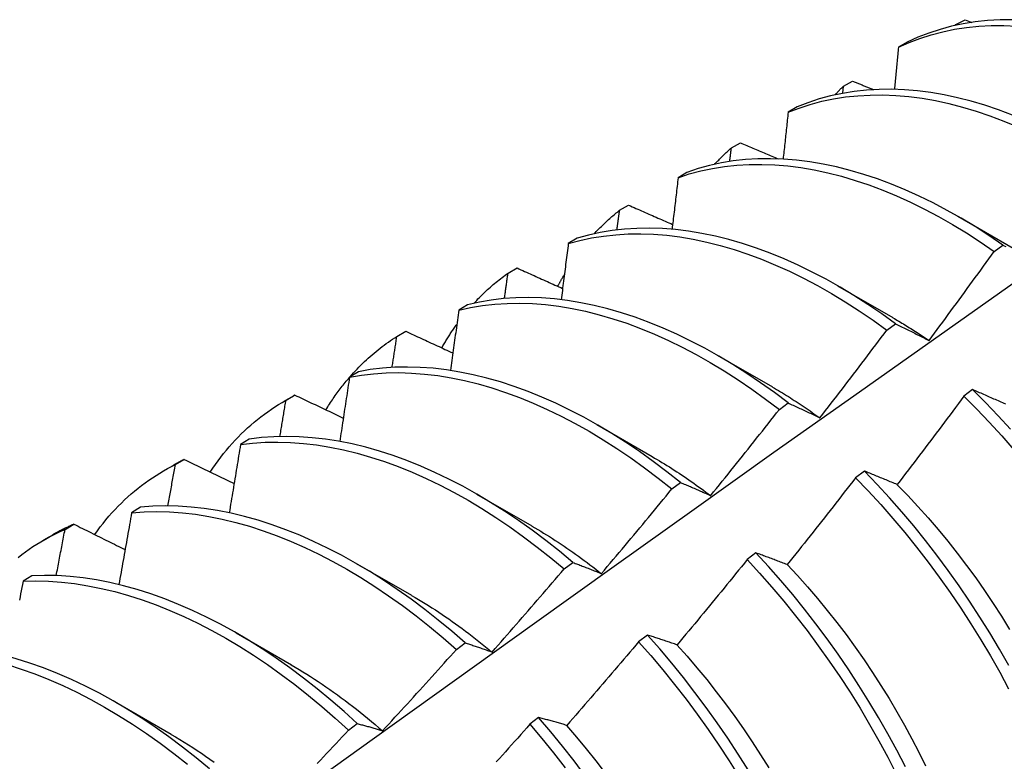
# Model space of a CAD drawing. Header units: inches. Extents: x 202.5 to 236.7, y 67 to 121.5.
# Tile 11 of 48: x 212.059 to 212.344, y 87.12 to 87.334. Entities that reach past the tile are written whole.
import ezdxf

# ---------------------------------------------------------------- set-up
doc = ezdxf.new("R2010")
doc.units = ezdxf.units.IN
doc.header["$MEASUREMENT"] = 0
doc.layers.add('Visible Edges(ANSI)', color=7, linetype='Continuous', lineweight=25)

msp = doc.modelspace()

# ---------------------------------------------------------------- linework, layer by layer
at = {"layer": 'Visible Edges(ANSI)'}
for p, q in [((212.32956, 87.33305), (212.3322, 87.33448)), ((212.3322, 87.33448), (212.33417, 87.33369)), ((212.32934, 87.33281), (212.32956, 87.33305)), ((212.32954, 87.33285), (212.32956, 87.33305)), ((212.31549, 87.32799), (212.31291, 87.32648)), ((212.29703, 87.31528), (212.29965, 87.31672)), ((212.29679, 87.31317), (212.29703, 87.31528)), ((212.28358, 87.30922), (212.281, 87.30769)), ((212.26459, 87.29738), (212.2672, 87.29883)), ((212.25175, 87.2903), (212.24918, 87.28876)), ((212.23224, 87.27934), (212.23485, 87.2808)), ((212.33008, 87.27759), (212.34609, 87.26838)), ((212.21999, 87.27123), (212.21742, 87.26968)), ((212.3406, 87.26744), (212.34311, 87.26927)), ((212.19999, 87.26116), (212.20259, 87.26263)), ((212.29528, 87.2575), (212.31129, 87.24829)), ((212.1883, 87.25201), (212.18574, 87.25045)), ((212.30955, 87.24464), (212.31206, 87.24649)), ((212.16782, 87.24283), (212.17042, 87.24432)), ((212.26048, 87.23741), (212.27649, 87.2282)), ((212.15668, 87.23263), (212.15413, 87.23106)), ((212.1351, 87.224), (212.13791, 87.22562)), ((212.13574, 87.22436), (212.13833, 87.22586)), ((212.33436, 87.22743), (212.33184, 87.22553)), ((212.27847, 87.22172), (212.28098, 87.22358)), ((212.22568, 87.21732), (212.24169, 87.2081)), ((212.12513, 87.21311), (212.12258, 87.21152)), ((212.1003, 87.20391), (212.10311, 87.20553)), ((212.10375, 87.20575), (212.10633, 87.20726)), ((212.30306, 87.20385), (212.30053, 87.20194)), ((212.24736, 87.19869), (212.24987, 87.20055)), ((212.19088, 87.19723), (212.20689, 87.18801)), ((212.09364, 87.19343), (212.09109, 87.19183)), ((212.07183, 87.18698), (212.07441, 87.18851)), ((212.0655, 87.18382), (212.06831, 87.18544)), ((212.27171, 87.18017), (212.26917, 87.17825)), ((212.15608, 87.17714), (212.1721, 87.16792)), ((212.21622, 87.17554), (212.21874, 87.17741)), ((212.0622, 87.17359), (212.05967, 87.17198)), ((212.12129, 87.15705), (212.1373, 87.14783)), ((212.18505, 87.15227), (212.18757, 87.15416)), ((212.2403, 87.1564), (212.23776, 87.15448)), ((212.08649, 87.13696), (212.1025, 87.12774)), ((212.20884, 87.13255), (212.2063, 87.13062)), ((212.15384, 87.1289), (212.15636, 87.1308))]:
    msp.add_line(p, q, dxfattribs=at)
at = {"layer": 'Visible Edges(ANSI)', "flags": 128}
for points in [[(212.34598, 87.33441), (212.34231, 87.33439), (212.33871, 87.3342), (212.33516, 87.33382), (212.33169, 87.33328), (212.32829, 87.33256), (212.32497, 87.33168), (212.32172, 87.33062), (212.31856, 87.32939), (212.31549, 87.32799)], [(212.31291, 87.32648), (212.31599, 87.32786), (212.31915, 87.32908), (212.3224, 87.33013), (212.32573, 87.331), (212.32914, 87.33171), (212.33262, 87.33224), (212.33617, 87.33259), (212.33978, 87.33278), (212.34345, 87.33279), (212.34717, 87.33262)], [(212.31291, 87.32648), (212.31286, 87.32597), (212.31281, 87.32546), (212.31277, 87.32496), (212.31272, 87.32445), (212.31267, 87.32395), (212.31262, 87.32344), (212.31257, 87.32293), (212.31253, 87.32243), (212.31248, 87.32192), (212.31243, 87.32141), (212.31238, 87.32091), (212.31233, 87.3204), (212.31228, 87.31989), (212.31224, 87.31939), (212.31219, 87.31888), (212.31214, 87.31837), (212.31209, 87.31787), (212.31204, 87.31736), (212.31199, 87.31685), (212.31194, 87.31634), (212.31189, 87.31584), (212.31184, 87.31533), (212.31179, 87.31482), (212.31174, 87.31431)], [(212.29965, 87.31672), (212.2999, 87.31662), (212.30016, 87.31651), (212.30041, 87.31641), (212.30066, 87.3163), (212.30091, 87.3162), (212.30116, 87.3161), (212.30141, 87.31599), (212.30167, 87.31589), (212.30192, 87.31578), (212.30217, 87.31568), (212.30242, 87.31558), (212.30267, 87.31547), (212.30293, 87.31537), (212.30318, 87.31526), (212.30343, 87.31516), (212.30368, 87.31506), (212.30393, 87.31495), (212.30419, 87.31485), (212.30444, 87.31474), (212.30469, 87.31464), (212.30494, 87.31454), (212.3052, 87.31443), (212.30545, 87.31433), (212.3057, 87.31422)], [(212.34592, 87.30689), (212.34191, 87.30839), (212.33792, 87.30973), (212.33396, 87.3109), (212.33003, 87.3119), (212.32613, 87.31273), (212.32227, 87.31339), (212.31845, 87.31387), (212.31468, 87.31419), (212.31096, 87.31433), (212.3073, 87.31429), (212.30369, 87.31409), (212.30016, 87.31371), (212.29669, 87.31315), (212.29329, 87.31243), (212.28997, 87.31153), (212.28673, 87.31046), (212.28358, 87.30922)], [(212.29454, 87.31272), (212.29465, 87.31283), (212.29475, 87.31294), (212.29485, 87.31305), (212.29495, 87.31315), (212.29505, 87.31326), (212.29515, 87.31337), (212.29526, 87.31348), (212.29536, 87.31359), (212.29546, 87.3137), (212.29556, 87.3138), (212.29567, 87.31391), (212.29577, 87.31402), (212.29587, 87.31413), (212.29598, 87.31423), (212.29608, 87.31434), (212.29619, 87.31444), (212.29629, 87.31455), (212.2964, 87.31465), (212.2965, 87.31476), (212.2966, 87.31486), (212.29671, 87.31497), (212.29682, 87.31507), (212.29692, 87.31518), (212.29703, 87.31528)], [(212.281, 87.30769), (212.28417, 87.30892), (212.28741, 87.30998), (212.29074, 87.31086), (212.29414, 87.31158), (212.29761, 87.31212), (212.30115, 87.31249), (212.30476, 87.31268), (212.30843, 87.3127), (212.31215, 87.31255), (212.31593, 87.31222), (212.31975, 87.31172), (212.32361, 87.31105), (212.32751, 87.3102), (212.33145, 87.30919), (212.33541, 87.30801), (212.3394, 87.30666), (212.34341, 87.30514), (212.34744, 87.30347)], [(212.281, 87.30769), (212.28095, 87.30713), (212.28089, 87.30656), (212.28083, 87.306), (212.28077, 87.30543), (212.28071, 87.30487), (212.28065, 87.3043), (212.28059, 87.30374), (212.28053, 87.30317), (212.28047, 87.30261), (212.28041, 87.30204), (212.28035, 87.30148), (212.28029, 87.30091), (212.28023, 87.30035), (212.28017, 87.29978), (212.28011, 87.29921), (212.28005, 87.29865), (212.27999, 87.29808), (212.27993, 87.29752), (212.27986, 87.29695), (212.2798, 87.29638), (212.27974, 87.29582), (212.27968, 87.29525), (212.27962, 87.29468), (212.27956, 87.29411)], [(212.25975, 87.29262), (212.25994, 87.29283), (212.26013, 87.29304), (212.26033, 87.29325), (212.26052, 87.29346), (212.26072, 87.29366), (212.26092, 87.29387), (212.26111, 87.29407), (212.26131, 87.29428), (212.26151, 87.29448), (212.26171, 87.29468), (212.26191, 87.29488), (212.26211, 87.29508), (212.26232, 87.29527), (212.26252, 87.29547), (212.26272, 87.29567), (212.26293, 87.29586), (212.26313, 87.29605), (212.26334, 87.29625), (212.26354, 87.29644), (212.26375, 87.29663), (212.26396, 87.29682), (212.26417, 87.29701), (212.26438, 87.29719), (212.26459, 87.29738)], [(212.26411, 87.29344), (212.26413, 87.2936), (212.26415, 87.29377), (212.26417, 87.29393), (212.26419, 87.29409), (212.26421, 87.29426), (212.26423, 87.29442), (212.26425, 87.29459), (212.26427, 87.29475), (212.26429, 87.29492), (212.26431, 87.29508), (212.26433, 87.29524), (212.26435, 87.29541), (212.26437, 87.29557), (212.26439, 87.29574), (212.26441, 87.2959), (212.26443, 87.29607), (212.26445, 87.29623), (212.26447, 87.29639), (212.26449, 87.29656), (212.26451, 87.29672), (212.26453, 87.29689), (212.26455, 87.29705), (212.26457, 87.29721), (212.26459, 87.29738)], [(212.2672, 87.29883), (212.26766, 87.29864), (212.26811, 87.29844), (212.26857, 87.29825), (212.26902, 87.29805), (212.26948, 87.29786), (212.26993, 87.29767), (212.27039, 87.29747), (212.27084, 87.29728), (212.2713, 87.29708), (212.27175, 87.29689), (212.27221, 87.2967), (212.27267, 87.2965), (212.27312, 87.29631), (212.27358, 87.29612), (212.27403, 87.29592), (212.27449, 87.29573), (212.27495, 87.29554), (212.2754, 87.29534), (212.27586, 87.29515), (212.27631, 87.29496), (212.27677, 87.29476), (212.27723, 87.29457), (212.27769, 87.29438), (212.27814, 87.29418)], [(212.34311, 87.26927), (212.33911, 87.272), (212.33509, 87.27459), (212.33106, 87.27702), (212.32702, 87.27931), (212.32298, 87.28144), (212.31894, 87.28342), (212.31491, 87.28524), (212.31088, 87.28689), (212.30688, 87.28838), (212.30289, 87.28971), (212.29893, 87.29087), (212.295, 87.29186), (212.2911, 87.29268), (212.28724, 87.29333), (212.28342, 87.2938), (212.27966, 87.29411), (212.27594, 87.29424), (212.27228, 87.2942), (212.26868, 87.29398), (212.26515, 87.29359), (212.26169, 87.29302), (212.25829, 87.29229), (212.25498, 87.29138), (212.25175, 87.2903)], [(212.24918, 87.28876), (212.25242, 87.28983), (212.25574, 87.29072), (212.25914, 87.29145), (212.26261, 87.292), (212.26614, 87.29238), (212.26975, 87.29258), (212.27341, 87.29261), (212.27713, 87.29247), (212.2809, 87.29215), (212.28472, 87.29166), (212.28858, 87.291), (212.29248, 87.29017), (212.29642, 87.28916), (212.30038, 87.28799), (212.30437, 87.28665), (212.30838, 87.28515), (212.3124, 87.28348), (212.31643, 87.28165), (212.32047, 87.27966), (212.32452, 87.27752), (212.32855, 87.27522), (212.33258, 87.27277), (212.3366, 87.27018), (212.3406, 87.26744)], [(212.24918, 87.28876), (212.24911, 87.28814), (212.24903, 87.28752), (212.24896, 87.2869), (212.24889, 87.28628), (212.24882, 87.28566), (212.24875, 87.28503), (212.24867, 87.28441), (212.2486, 87.28379), (212.24853, 87.28317), (212.24846, 87.28255), (212.24838, 87.28193), (212.24831, 87.2813), (212.24824, 87.28068), (212.24816, 87.28006), (212.24809, 87.27944), (212.24802, 87.27881), (212.24794, 87.27819), (212.24787, 87.27757), (212.24779, 87.27695), (212.24772, 87.27632), (212.24765, 87.2757), (212.24757, 87.27508), (212.2475, 87.27445), (212.24742, 87.27383)], [(212.22495, 87.27253), (212.22523, 87.27284), (212.22552, 87.27315), (212.22581, 87.27346), (212.2261, 87.27376), (212.22639, 87.27406), (212.22668, 87.27436), (212.22698, 87.27465), (212.22728, 87.27495), (212.22757, 87.27524), (212.22787, 87.27553), (212.22818, 87.27582), (212.22848, 87.2761), (212.22878, 87.27638), (212.22909, 87.27666), (212.2294, 87.27694), (212.22971, 87.27722), (212.23002, 87.27749), (212.23033, 87.27776), (212.23065, 87.27803), (212.23096, 87.2783), (212.23128, 87.27856), (212.2316, 87.27882), (212.23192, 87.27908), (212.23224, 87.27934)], [(212.23149, 87.27364), (212.23152, 87.27388), (212.23155, 87.27412), (212.23158, 87.27435), (212.23162, 87.27459), (212.23165, 87.27483), (212.23168, 87.27507), (212.23171, 87.2753), (212.23174, 87.27554), (212.23177, 87.27578), (212.2318, 87.27602), (212.23184, 87.27625), (212.23187, 87.27649), (212.2319, 87.27673), (212.23193, 87.27697), (212.23196, 87.2772), (212.23199, 87.27744), (212.23202, 87.27768), (212.23205, 87.27792), (212.23209, 87.27815), (212.23212, 87.27839), (212.23215, 87.27863), (212.23218, 87.27886), (212.23221, 87.2791), (212.23224, 87.27934)], [(212.23485, 87.2808), (212.23538, 87.28057), (212.23591, 87.28034), (212.23644, 87.2801), (212.23697, 87.27987), (212.2375, 87.27964), (212.23803, 87.27941), (212.23856, 87.27917), (212.23909, 87.27894), (212.23962, 87.27871), (212.24015, 87.27848), (212.24068, 87.27824), (212.24121, 87.27801), (212.24174, 87.27778), (212.24227, 87.27755), (212.2428, 87.27732), (212.24333, 87.27708), (212.24386, 87.27685), (212.2444, 87.27662), (212.24493, 87.27639), (212.24546, 87.27616), (212.24599, 87.27592), (212.24652, 87.27569), (212.24706, 87.27546), (212.24759, 87.27523)], [(212.31206, 87.24649), (212.30808, 87.24935), (212.30407, 87.25207), (212.30005, 87.25464), (212.29602, 87.25707), (212.29198, 87.25935), (212.28794, 87.26147), (212.2839, 87.26344), (212.27987, 87.26525), (212.27585, 87.26689), (212.27184, 87.26837), (212.26785, 87.26969), (212.26389, 87.27084), (212.25997, 87.27182), (212.25607, 87.27263), (212.25221, 87.27327), (212.2484, 87.27374), (212.24464, 87.27403), (212.24092, 87.27415), (212.23727, 87.2741), (212.23367, 87.27387), (212.23014, 87.27347), (212.22668, 87.27289), (212.2233, 87.27215), (212.21999, 87.27123)], [(212.21742, 87.26968), (212.22074, 87.27059), (212.22413, 87.27132), (212.2276, 87.27188), (212.23113, 87.27227), (212.23473, 87.27248), (212.23839, 87.27252), (212.24211, 87.27239), (212.24588, 87.27208), (212.24969, 87.2716), (212.25355, 87.27095), (212.25745, 87.27013), (212.26138, 87.26914), (212.26535, 87.26797), (212.26933, 87.26664), (212.27334, 87.26515), (212.27736, 87.26349), (212.2814, 87.26167), (212.28544, 87.25969), (212.28948, 87.25756), (212.29352, 87.25527), (212.29755, 87.25283), (212.30157, 87.25024), (212.30557, 87.24751), (212.30955, 87.24464)], [(212.21742, 87.26968), (212.21734, 87.269), (212.21725, 87.26833), (212.21717, 87.26766), (212.21708, 87.26698), (212.217, 87.26631), (212.21691, 87.26563), (212.21682, 87.26495), (212.21674, 87.26428), (212.21665, 87.2636), (212.21656, 87.26293), (212.21648, 87.26225), (212.21639, 87.26158), (212.2163, 87.2609), (212.21622, 87.26022), (212.21613, 87.25955), (212.21604, 87.25887), (212.21595, 87.25819), (212.21586, 87.25752), (212.21578, 87.25684), (212.21569, 87.25616), (212.2156, 87.25549), (212.21551, 87.25481), (212.21542, 87.25413), (212.21533, 87.25345)], [(212.34311, 87.26927), (212.34353, 87.26906), (212.34395, 87.26885)], [(212.32177, 87.24165), (212.32256, 87.24272), (212.32336, 87.24378), (212.32415, 87.24485), (212.32494, 87.24592), (212.32573, 87.24699), (212.32652, 87.24806), (212.32731, 87.24913), (212.3281, 87.2502), (212.32889, 87.25128), (212.32968, 87.25235), (212.33046, 87.25342), (212.33125, 87.2545), (212.33203, 87.25557), (212.33281, 87.25665), (212.3336, 87.25772), (212.33438, 87.2588), (212.33516, 87.25988), (212.33594, 87.26095), (212.33672, 87.26203), (212.3375, 87.26311), (212.33827, 87.26419), (212.33905, 87.26527), (212.33983, 87.26636), (212.3406, 87.26744)], [(212.20259, 87.26263), (212.20314, 87.26238), (212.20368, 87.26214), (212.20423, 87.26189), (212.20478, 87.26164), (212.20532, 87.26139), (212.20587, 87.26115), (212.20642, 87.2609), (212.20697, 87.26065), (212.20752, 87.26041), (212.20806, 87.26016), (212.20861, 87.25991), (212.20916, 87.25967), (212.20971, 87.25942), (212.21026, 87.25917), (212.21081, 87.25892), (212.21136, 87.25868), (212.21191, 87.25843), (212.21246, 87.25818), (212.21301, 87.25794), (212.21356, 87.25769), (212.21411, 87.25744), (212.21466, 87.2572), (212.21521, 87.25695), (212.21576, 87.25671)], [(212.19015, 87.25244), (212.19053, 87.25285), (212.19091, 87.25326), (212.19129, 87.25366), (212.19168, 87.25406), (212.19207, 87.25445), (212.19246, 87.25484), (212.19285, 87.25522), (212.19325, 87.25561), (212.19365, 87.25598), (212.19405, 87.25636), (212.19446, 87.25673), (212.19487, 87.25709), (212.19528, 87.25745), (212.1957, 87.25781), (212.19611, 87.25816), (212.19653, 87.25851), (212.19695, 87.25886), (212.19738, 87.2592), (212.19781, 87.25953), (212.19824, 87.25987), (212.19867, 87.2602), (212.19911, 87.26052), (212.19954, 87.26084), (212.19999, 87.26116)], [(212.19893, 87.25378), (212.19898, 87.25409), (212.19902, 87.2544), (212.19907, 87.25471), (212.19911, 87.25501), (212.19915, 87.25532), (212.1992, 87.25563), (212.19924, 87.25594), (212.19929, 87.25624), (212.19933, 87.25655), (212.19937, 87.25686), (212.19942, 87.25716), (212.19946, 87.25747), (212.19951, 87.25778), (212.19955, 87.25809), (212.19959, 87.25839), (212.19964, 87.2587), (212.19968, 87.25901), (212.19972, 87.25931), (212.19977, 87.25962), (212.19981, 87.25993), (212.19986, 87.26024), (212.1999, 87.26054), (212.19994, 87.26085), (212.19999, 87.26116)], [(212.21437, 87.25733), (212.21445, 87.25747), (212.21453, 87.25762), (212.2146, 87.25776), (212.21468, 87.25791), (212.21476, 87.25805), (212.21484, 87.2582), (212.21492, 87.25834), (212.21499, 87.25849), (212.21507, 87.25863), (212.21515, 87.25878), (212.21523, 87.25892), (212.21531, 87.25906), (212.21539, 87.25921), (212.21547, 87.25935), (212.21555, 87.25949), (212.21563, 87.25963), (212.21571, 87.25978), (212.21579, 87.25992), (212.21588, 87.26006), (212.21596, 87.2602), (212.21604, 87.26034), (212.21612, 87.26048), (212.2162, 87.26062), (212.21629, 87.26076)], [(211.90532, 86.94084), (211.92872, 86.95794), (211.95209, 86.97499), (211.97544, 86.99202), (211.99876, 87.009), (212.02205, 87.02594), (212.04532, 87.04284), (212.06856, 87.0597), (212.09178, 87.07651), (212.11498, 87.09328), (212.13816, 87.11), (212.16133, 87.12668), (212.18447, 87.1433), (212.2076, 87.15988), (212.23071, 87.1764), (212.25381, 87.19288), (212.2769, 87.2093), (212.29997, 87.22566), (212.32304, 87.24198), (212.3461, 87.25823)], [(212.28098, 87.22358), (212.27702, 87.22657), (212.27304, 87.22942), (212.26904, 87.23214), (212.26502, 87.2347), (212.26098, 87.23712), (212.25694, 87.23939), (212.2529, 87.2415), (212.24886, 87.24346), (212.24483, 87.24526), (212.24081, 87.24689), (212.2368, 87.24837), (212.23282, 87.24967), (212.22886, 87.25081), (212.22493, 87.25178), (212.22104, 87.25258), (212.21719, 87.25321), (212.21338, 87.25367), (212.20962, 87.25395), (212.20591, 87.25406), (212.20226, 87.254), (212.19866, 87.25376), (212.19514, 87.25335), (212.19168, 87.25276), (212.1883, 87.25201)], [(212.18574, 87.25045), (212.18913, 87.25119), (212.19259, 87.25176), (212.19612, 87.25216), (212.19972, 87.25238), (212.20338, 87.25244), (212.20709, 87.25231), (212.21085, 87.25202), (212.21467, 87.25155), (212.21852, 87.2509), (212.22242, 87.25009), (212.22635, 87.24911), (212.23031, 87.24796), (212.2343, 87.24664), (212.2383, 87.24515), (212.24232, 87.2435), (212.24636, 87.24169), (212.2504, 87.23972), (212.25444, 87.2376), (212.25848, 87.23532), (212.26251, 87.23289), (212.26653, 87.23031), (212.27053, 87.22759), (212.27451, 87.22472), (212.27847, 87.22172)], [(212.18574, 87.25045), (212.18564, 87.24972), (212.18554, 87.24899), (212.18544, 87.24827), (212.18534, 87.24754), (212.18524, 87.24682), (212.18514, 87.24609), (212.18504, 87.24536), (212.18494, 87.24464), (212.18484, 87.24391), (212.18473, 87.24318), (212.18463, 87.24245), (212.18453, 87.24173), (212.18443, 87.241), (212.18432, 87.24027), (212.18422, 87.23954), (212.18412, 87.23882), (212.18401, 87.23809), (212.18391, 87.23736), (212.18381, 87.23663), (212.1837, 87.2359), (212.1836, 87.23518), (212.1835, 87.23445), (212.18339, 87.23372), (212.18329, 87.23299)], [(212.3113, 87.24824), (212.31174, 87.24799), (212.31217, 87.24773), (212.31261, 87.24748), (212.31305, 87.24722), (212.31349, 87.24696), (212.31393, 87.2467), (212.31436, 87.24643), (212.3148, 87.24616), (212.31524, 87.2459), (212.31568, 87.24563), (212.31611, 87.24535), (212.31655, 87.24508), (212.31699, 87.2448), (212.31742, 87.24452), (212.31786, 87.24424), (212.31829, 87.24396), (212.31873, 87.24368), (212.31917, 87.24339), (212.3196, 87.2431), (212.32004, 87.24281), (212.32047, 87.24252), (212.3209, 87.24223), (212.32134, 87.24193), (212.32177, 87.24163)], [(212.18081, 87.23951), (212.18098, 87.2398), (212.18115, 87.2401), (212.18132, 87.2404), (212.1815, 87.24069), (212.18167, 87.24098), (212.18185, 87.24127), (212.18202, 87.24156), (212.1822, 87.24185), (212.18238, 87.24214), (212.18256, 87.24243), (212.18274, 87.24271), (212.18292, 87.243), (212.1831, 87.24328), (212.18328, 87.24356), (212.18347, 87.24384), (212.18365, 87.24412), (212.18384, 87.2444), (212.18403, 87.24468), (212.18421, 87.24495), (212.1844, 87.24523), (212.18459, 87.2455), (212.18479, 87.24577), (212.18498, 87.24605), (212.18517, 87.24631)], [(212.31206, 87.24649), (212.31245, 87.2463), (212.31285, 87.2461), (212.31325, 87.24591), (212.31365, 87.24572), (212.31404, 87.24552), (212.31444, 87.24533), (212.31484, 87.24513), (212.31525, 87.24493), (212.31565, 87.24473), (212.31605, 87.24453), (212.31646, 87.24433), (212.31686, 87.24413), (212.31726, 87.24393), (212.31767, 87.24373), (212.31808, 87.24352), (212.31848, 87.24332), (212.31889, 87.24311), (212.3193, 87.24291), (212.31971, 87.2427), (212.32012, 87.24249), (212.32053, 87.24228), (212.32094, 87.24207), (212.32136, 87.24186), (212.32177, 87.24165)], [(212.15428, 87.23115), (212.15478, 87.23172), (212.15529, 87.23229), (212.15581, 87.23285), (212.15633, 87.2334), (212.15685, 87.23394), (212.15739, 87.23448), (212.15792, 87.235), (212.15846, 87.23553), (212.15901, 87.23604), (212.15956, 87.23655), (212.16012, 87.23704), (212.16068, 87.23754), (212.16125, 87.23802), (212.16182, 87.2385), (212.1624, 87.23896), (212.16298, 87.23942), (212.16357, 87.23988), (212.16416, 87.24032), (212.16476, 87.24076), (212.16536, 87.24119), (212.16597, 87.24161), (212.16658, 87.24203), (212.1672, 87.24243), (212.16782, 87.24283)], [(212.16643, 87.23386), (212.16649, 87.23423), (212.16655, 87.23461), (212.16661, 87.23498), (212.16667, 87.23535), (212.16673, 87.23573), (212.16678, 87.2361), (212.16684, 87.23648), (212.1669, 87.23685), (212.16696, 87.23722), (212.16702, 87.2376), (212.16707, 87.23797), (212.16713, 87.23835), (212.16719, 87.23872), (212.16725, 87.23909), (212.1673, 87.23947), (212.16736, 87.23984), (212.16742, 87.24022), (212.16748, 87.24059), (212.16753, 87.24096), (212.16759, 87.24134), (212.16765, 87.24171), (212.16771, 87.24209), (212.16776, 87.24246), (212.16782, 87.24283)], [(212.17042, 87.24432), (212.17098, 87.24406), (212.17154, 87.24379), (212.17211, 87.24353), (212.17267, 87.24327), (212.17324, 87.24301), (212.1738, 87.24275), (212.17437, 87.24248), (212.17493, 87.24222), (212.1755, 87.24196), (212.17607, 87.2417), (212.17663, 87.24144), (212.1772, 87.24117), (212.17776, 87.24091), (212.17833, 87.24065), (212.1789, 87.24039), (212.17946, 87.24013), (212.18003, 87.23987), (212.1806, 87.2396), (212.18117, 87.23934), (212.18173, 87.23908), (212.1823, 87.23882), (212.18287, 87.23856), (212.18344, 87.2383), (212.18401, 87.23804)], [(212.2902, 87.21927), (212.29101, 87.22032), (212.29183, 87.22137), (212.29264, 87.22242), (212.29346, 87.22347), (212.29427, 87.22452), (212.29508, 87.22558), (212.29589, 87.22663), (212.2967, 87.22768), (212.29751, 87.22874), (212.29832, 87.22979), (212.29913, 87.23085), (212.29993, 87.23191), (212.30074, 87.23296), (212.30154, 87.23402), (212.30235, 87.23508), (212.30315, 87.23614), (212.30395, 87.2372), (212.30475, 87.23826), (212.30556, 87.23932), (212.30636, 87.24038), (212.30715, 87.24145), (212.30795, 87.24251), (212.30875, 87.24358), (212.30955, 87.24464)], [(212.24987, 87.20055), (212.24595, 87.20367), (212.24199, 87.20665), (212.238, 87.2095), (212.234, 87.2122), (212.22998, 87.21476), (212.22595, 87.21717), (212.22191, 87.21943), (212.21786, 87.22153), (212.21382, 87.22348), (212.20979, 87.22527), (212.20577, 87.2269), (212.20177, 87.22836), (212.19779, 87.22965), (212.19383, 87.23078), (212.1899, 87.23174), (212.18601, 87.23253), (212.18216, 87.23315), (212.17835, 87.2336), (212.1746, 87.23387), (212.17089, 87.23397), (212.16724, 87.2339), (212.16365, 87.23365), (212.16013, 87.23323), (212.15668, 87.23263)], [(212.1473, 87.2216), (212.14756, 87.22202), (212.14782, 87.22244), (212.14808, 87.22285), (212.14835, 87.22326), (212.14862, 87.22367), (212.14889, 87.22408), (212.14916, 87.22449), (212.14943, 87.22489), (212.14971, 87.22529), (212.14999, 87.22569), (212.15027, 87.22608), (212.15055, 87.22647), (212.15084, 87.22686), (212.15112, 87.22725), (212.15141, 87.22763), (212.15171, 87.22801), (212.152, 87.22839), (212.1523, 87.22877), (212.15259, 87.22914), (212.15289, 87.22951), (212.1532, 87.22988), (212.1535, 87.23024), (212.15381, 87.2306), (212.15412, 87.23096)], [(212.15413, 87.23106), (212.15401, 87.23028), (212.1539, 87.22951), (212.15378, 87.22874), (212.15366, 87.22796), (212.15355, 87.22719), (212.15343, 87.22641), (212.15331, 87.22563), (212.1532, 87.22486), (212.15308, 87.22408), (212.15296, 87.22331), (212.15284, 87.22253), (212.15272, 87.22176), (212.1526, 87.22098), (212.15249, 87.2202), (212.15237, 87.21943), (212.15225, 87.21865), (212.15213, 87.21787), (212.15201, 87.2171), (212.15189, 87.21632), (212.15177, 87.21554), (212.15165, 87.21476), (212.15153, 87.21399), (212.1514, 87.21321), (212.15128, 87.21243)], [(212.15413, 87.23106), (212.15759, 87.23164), (212.16111, 87.23205), (212.16471, 87.23229), (212.16836, 87.23235), (212.17207, 87.23223), (212.17583, 87.23195), (212.17964, 87.23149), (212.1835, 87.23086), (212.18739, 87.23005), (212.19132, 87.22908), (212.19528, 87.22794), (212.19926, 87.22663), (212.20327, 87.22515), (212.20729, 87.22352), (212.21132, 87.22171), (212.21536, 87.21975), (212.2194, 87.21764), (212.22344, 87.21537), (212.22747, 87.21295), (212.23149, 87.21038), (212.2355, 87.20766), (212.23948, 87.20481), (212.24343, 87.20181), (212.24736, 87.19869)], [(212.27649, 87.22818), (212.27706, 87.22785), (212.27764, 87.22751), (212.27821, 87.22717), (212.27878, 87.22683), (212.27936, 87.22648), (212.27993, 87.22613), (212.2805, 87.22578), (212.28108, 87.22542), (212.28165, 87.22506), (212.28222, 87.22469), (212.28279, 87.22433), (212.28336, 87.22396), (212.28393, 87.22358), (212.2845, 87.2232), (212.28507, 87.22282), (212.28564, 87.22244), (212.28621, 87.22205), (212.28678, 87.22166), (212.28735, 87.22126), (212.28792, 87.22086), (212.28848, 87.22046), (212.28905, 87.22006), (212.28961, 87.21965), (212.29018, 87.21924)], [(212.13833, 87.22586), (212.13831, 87.22585), (212.13829, 87.22584), (212.13828, 87.22583), (212.13826, 87.22582), (212.13824, 87.22581), (212.13822, 87.2258), (212.13821, 87.22579), (212.13819, 87.22578), (212.13817, 87.22577), (212.13816, 87.22576), (212.13814, 87.22575), (212.13812, 87.22574), (212.1381, 87.22573), (212.13809, 87.22572), (212.13807, 87.22571), (212.13805, 87.2257), (212.13803, 87.22569), (212.13802, 87.22568), (212.138, 87.22567), (212.13798, 87.22566), (212.13796, 87.22565), (212.13795, 87.22564), (212.13793, 87.22563), (212.13791, 87.22562)], [(212.13833, 87.22586), (212.13891, 87.22558), (212.13949, 87.22531), (212.14007, 87.22503), (212.14065, 87.22475), (212.14124, 87.22448), (212.14182, 87.2242), (212.1424, 87.22392), (212.14298, 87.22365), (212.14357, 87.22337), (212.14415, 87.22309), (212.14473, 87.22282), (212.14532, 87.22254), (212.1459, 87.22226), (212.14648, 87.22199), (212.14707, 87.22171), (212.14765, 87.22143), (212.14824, 87.22116), (212.14882, 87.22088), (212.14941, 87.2206), (212.14999, 87.22033), (212.15058, 87.22005), (212.15116, 87.21977), (212.15175, 87.2195), (212.15233, 87.21922)], [(212.33184, 87.22553), (212.33104, 87.22445), (212.33025, 87.22338), (212.32945, 87.22231), (212.32866, 87.22124), (212.32786, 87.22017), (212.32706, 87.2191), (212.32627, 87.21803), (212.32547, 87.21696), (212.32467, 87.21589), (212.32387, 87.21482), (212.32307, 87.21376), (212.32226, 87.21269), (212.32146, 87.21163), (212.32066, 87.21056), (212.31985, 87.2095), (212.31905, 87.20843), (212.31824, 87.20737), (212.31743, 87.20631), (212.31663, 87.20525), (212.31582, 87.20419), (212.31501, 87.20313), (212.3142, 87.20207), (212.31339, 87.20101), (212.31258, 87.19995)], [(212.33184, 87.22553), (212.33555, 87.22181), (212.3392, 87.21798), (212.3428, 87.21404), (212.34632, 87.21001)], [(212.34394, 87.22321), (212.34351, 87.2234), (212.34309, 87.22359), (212.34266, 87.22378), (212.34224, 87.22397), (212.34182, 87.22416), (212.3414, 87.22435), (212.34098, 87.22454), (212.34056, 87.22472), (212.34014, 87.22491), (212.33972, 87.22509), (212.3393, 87.22528), (212.33889, 87.22546), (212.33847, 87.22565), (212.33806, 87.22583), (212.33764, 87.22601), (212.33723, 87.22619), (212.33682, 87.22637), (212.33641, 87.22655), (212.336, 87.22672), (212.33559, 87.2269), (212.33518, 87.22708), (212.33477, 87.22725), (212.33436, 87.22743)], [(212.34534, 87.21597), (212.34174, 87.21989), (212.33808, 87.22372), (212.33436, 87.22743)], [(212.11383, 87.2036), (212.11457, 87.2047), (212.11532, 87.20578), (212.11609, 87.20685), (212.11688, 87.20789), (212.11768, 87.20891), (212.1185, 87.20991), (212.11934, 87.21089), (212.12018, 87.21186), (212.12105, 87.2128), (212.12193, 87.21372), (212.12282, 87.21462), (212.12373, 87.2155), (212.12465, 87.21635), (212.12559, 87.21719), (212.12654, 87.21801), (212.12751, 87.2188), (212.12849, 87.21957), (212.12949, 87.22032), (212.1305, 87.22105), (212.13152, 87.22176), (212.13255, 87.22244), (212.1336, 87.2231), (212.13467, 87.22375), (212.13574, 87.22436)], [(212.13399, 87.21386), (212.13407, 87.2143), (212.13414, 87.21474), (212.13421, 87.21517), (212.13429, 87.21561), (212.13436, 87.21605), (212.13443, 87.21649), (212.13451, 87.21693), (212.13458, 87.21736), (212.13465, 87.2178), (212.13473, 87.21824), (212.1348, 87.21868), (212.13487, 87.21911), (212.13495, 87.21955), (212.13502, 87.21999), (212.13509, 87.22043), (212.13516, 87.22086), (212.13524, 87.2213), (212.13531, 87.22174), (212.13538, 87.22218), (212.13545, 87.22261), (212.13552, 87.22305), (212.1356, 87.22349), (212.13567, 87.22393), (212.13574, 87.22436)], [(212.28098, 87.22358), (212.28135, 87.22341), (212.28173, 87.22324), (212.28211, 87.22307), (212.28249, 87.2229), (212.28286, 87.22272), (212.28324, 87.22255), (212.28362, 87.22238), (212.284, 87.2222), (212.28439, 87.22202), (212.28477, 87.22185), (212.28515, 87.22167), (212.28554, 87.22149), (212.28592, 87.22131), (212.28631, 87.22113), (212.28669, 87.22095), (212.28708, 87.22076), (212.28747, 87.22058), (212.28785, 87.2204), (212.28824, 87.22021), (212.28863, 87.22002), (212.28902, 87.21984), (212.28941, 87.21965), (212.2898, 87.21946), (212.2902, 87.21927)], [(212.2586, 87.19678), (212.25944, 87.19782), (212.26028, 87.19885), (212.26111, 87.19988), (212.26195, 87.20091), (212.26278, 87.20195), (212.26362, 87.20298), (212.26445, 87.20402), (212.26528, 87.20505), (212.26611, 87.20609), (212.26694, 87.20713), (212.26777, 87.20816), (212.2686, 87.2092), (212.26942, 87.21024), (212.27025, 87.21128), (212.27107, 87.21232), (212.2719, 87.21336), (212.27272, 87.21441), (212.27355, 87.21545), (212.27437, 87.21649), (212.27519, 87.21754), (212.27601, 87.21858), (212.27683, 87.21963), (212.27765, 87.22068), (212.27847, 87.22172)], [(212.21874, 87.17741), (212.21484, 87.18065), (212.21091, 87.18376), (212.20695, 87.18673), (212.20297, 87.18957), (212.19896, 87.19227), (212.19494, 87.19482), (212.19091, 87.19722), (212.18687, 87.19947), (212.18283, 87.20156), (212.17879, 87.2035), (212.17476, 87.20528), (212.17074, 87.2069), (212.16673, 87.20835), (212.16275, 87.20964), (212.1588, 87.21075), (212.15487, 87.21171), (212.15098, 87.21248), (212.14714, 87.21309), (212.14333, 87.21353), (212.13958, 87.21379), (212.13587, 87.21388), (212.13223, 87.2138), (212.12865, 87.21354), (212.12513, 87.21311)], [(212.12258, 87.21152), (212.12245, 87.2107), (212.12232, 87.20988), (212.12218, 87.20906), (212.12205, 87.20824), (212.12191, 87.20741), (212.12178, 87.20659), (212.12165, 87.20577), (212.12151, 87.20495), (212.12138, 87.20413), (212.12124, 87.2033), (212.1211, 87.20248), (212.12097, 87.20166), (212.12083, 87.20084), (212.1207, 87.20001), (212.12056, 87.19919), (212.12042, 87.19837), (212.12029, 87.19755), (212.12015, 87.19672), (212.12001, 87.1959), (212.11987, 87.19507), (212.11973, 87.19425), (212.1196, 87.19343), (212.11946, 87.1926), (212.11932, 87.19178)], [(212.12258, 87.21152), (212.1261, 87.21194), (212.12969, 87.21219), (212.13334, 87.21226), (212.13705, 87.21215), (212.14081, 87.21188), (212.14462, 87.21143), (212.14847, 87.21081), (212.15236, 87.21002), (212.15629, 87.20905), (212.16024, 87.20792), (212.16422, 87.20662), (212.16823, 87.20516), (212.17225, 87.20353), (212.17628, 87.20173), (212.18032, 87.19978), (212.18436, 87.19768), (212.1884, 87.19542), (212.19244, 87.193), (212.19646, 87.19044), (212.20046, 87.18774), (212.20444, 87.18489), (212.2084, 87.1819), (212.21233, 87.17879), (212.21622, 87.17554)], [(212.24168, 87.20805), (212.24239, 87.20764), (212.2431, 87.20722), (212.24381, 87.2068), (212.24452, 87.20637), (212.24523, 87.20594), (212.24594, 87.2055), (212.24665, 87.20505), (212.24736, 87.2046), (212.24807, 87.20415), (212.24878, 87.20369), (212.24948, 87.20322), (212.25019, 87.20275), (212.25089, 87.20228), (212.2516, 87.2018), (212.2523, 87.20131), (212.253, 87.20082), (212.25371, 87.20033), (212.25441, 87.19983), (212.25511, 87.19932), (212.25581, 87.19881), (212.25651, 87.1983), (212.2572, 87.19778), (212.2579, 87.19725), (212.2586, 87.19673)], [(212.0804, 87.18552), (212.08119, 87.18661), (212.082, 87.18769), (212.08282, 87.18874), (212.08367, 87.18978), (212.08452, 87.19079), (212.0854, 87.19178), (212.08629, 87.19275), (212.08719, 87.19369), (212.08812, 87.19462), (212.08905, 87.19552), (212.09001, 87.1964), (212.09098, 87.19726), (212.09196, 87.19809), (212.09296, 87.19891), (212.09397, 87.1997), (212.095, 87.20046), (212.09605, 87.20121), (212.0971, 87.20192), (212.09818, 87.20262), (212.09926, 87.20329), (212.10036, 87.20394), (212.10148, 87.20457), (212.1026, 87.20517), (212.10375, 87.20575)], [(212.10161, 87.19379), (212.1017, 87.19429), (212.10179, 87.19479), (212.10188, 87.19528), (212.10197, 87.19578), (212.10206, 87.19628), (212.10215, 87.19678), (212.10224, 87.19728), (212.10233, 87.19778), (212.10242, 87.19828), (212.10251, 87.19877), (212.1026, 87.19927), (212.10268, 87.19977), (212.10277, 87.20027), (212.10286, 87.20077), (212.10295, 87.20127), (212.10304, 87.20176), (212.10313, 87.20226), (212.10322, 87.20276), (212.10331, 87.20326), (212.10339, 87.20376), (212.10348, 87.20425), (212.10357, 87.20475), (212.10366, 87.20525), (212.10375, 87.20575)], [(212.10633, 87.20726), (212.10619, 87.20719), (212.10606, 87.20712), (212.10592, 87.20705), (212.10578, 87.20698), (212.10565, 87.20691), (212.10551, 87.20684), (212.10538, 87.20677), (212.10524, 87.2067), (212.10511, 87.20663), (212.10497, 87.20656), (212.10484, 87.20649), (212.10471, 87.20642), (212.10457, 87.20635), (212.10444, 87.20627), (212.10431, 87.2062), (212.10417, 87.20613), (212.10404, 87.20605), (212.10391, 87.20598), (212.10377, 87.20591), (212.10364, 87.20583), (212.10351, 87.20576), (212.10338, 87.20568), (212.10324, 87.20561), (212.10311, 87.20553)], [(212.10633, 87.20726), (212.10692, 87.20697), (212.10752, 87.20667), (212.10812, 87.20638), (212.10872, 87.20609), (212.10932, 87.2058), (212.10992, 87.20551), (212.11052, 87.20521), (212.11111, 87.20492), (212.11171, 87.20463), (212.11231, 87.20434), (212.11291, 87.20405), (212.11351, 87.20376), (212.11411, 87.20346), (212.11472, 87.20317), (212.11532, 87.20288), (212.11592, 87.20259), (212.11652, 87.2023), (212.11712, 87.20201), (212.11772, 87.20171), (212.11833, 87.20142), (212.11893, 87.20113), (212.11953, 87.20084), (212.12013, 87.20055), (212.12074, 87.20026)], [(212.31258, 87.19995), (212.31217, 87.20013), (212.31177, 87.2003), (212.31136, 87.20047), (212.31096, 87.20064), (212.31056, 87.2008), (212.31015, 87.20097), (212.30975, 87.20114), (212.30935, 87.2013), (212.30895, 87.20147), (212.30856, 87.20163), (212.30816, 87.2018), (212.30776, 87.20196), (212.30736, 87.20212), (212.30697, 87.20228), (212.30658, 87.20244), (212.30618, 87.2026), (212.30579, 87.20276), (212.3054, 87.20292), (212.30501, 87.20308), (212.30461, 87.20323), (212.30423, 87.20339), (212.30384, 87.20354), (212.30345, 87.2037), (212.30306, 87.20385)], [(212.34483, 87.14763), (212.34215, 87.15235), (212.33937, 87.15702), (212.33649, 87.16164), (212.33351, 87.1662), (212.33044, 87.1707), (212.32729, 87.17514), (212.32405, 87.1795), (212.32073, 87.18379), (212.31733, 87.18799), (212.31386, 87.1921), (212.31033, 87.19612), (212.30672, 87.20003), (212.30306, 87.20385)], [(212.24987, 87.20055), (212.25023, 87.20041), (212.25059, 87.20026), (212.25094, 87.20011), (212.2513, 87.19996), (212.25166, 87.19981), (212.25202, 87.19966), (212.25238, 87.19951), (212.25274, 87.19936), (212.2531, 87.1992), (212.25346, 87.19905), (212.25382, 87.19889), (212.25419, 87.19873), (212.25455, 87.19858), (212.25492, 87.19842), (212.25528, 87.19826), (212.25565, 87.1981), (212.25602, 87.19794), (212.25638, 87.19778), (212.25675, 87.19761), (212.25712, 87.19745), (212.25749, 87.19728), (212.25786, 87.19712), (212.25823, 87.19695), (212.2586, 87.19678)], [(212.30053, 87.20194), (212.29971, 87.20088), (212.2989, 87.19983), (212.29808, 87.19878), (212.29726, 87.19772), (212.29645, 87.19667), (212.29563, 87.19562), (212.29481, 87.19457), (212.29399, 87.19352), (212.29317, 87.19247), (212.29234, 87.19142), (212.29152, 87.19037), (212.2907, 87.18932), (212.28987, 87.18828), (212.28905, 87.18723), (212.28822, 87.18618), (212.28739, 87.18514), (212.28656, 87.1841), (212.28574, 87.18305), (212.28491, 87.18201), (212.28408, 87.18097), (212.28325, 87.17993), (212.28241, 87.17889), (212.28158, 87.17785), (212.28075, 87.17681)], [(212.30053, 87.20194), (212.30419, 87.19812), (212.30779, 87.19419), (212.31132, 87.19016), (212.31478, 87.18605), (212.31817, 87.18184), (212.32149, 87.17755), (212.32472, 87.17318), (212.32787, 87.16874), (212.33093, 87.16423), (212.3339, 87.15966), (212.33677, 87.15504), (212.33955, 87.15037), (212.34222, 87.14565), (212.34479, 87.14089)], [(212.31256, 87.19991), (212.31559, 87.1968), (212.31857, 87.19361), (212.3215, 87.19034), (212.32438, 87.187), (212.3272, 87.18359), (212.32995, 87.18011), (212.33265, 87.17657), (212.33527, 87.17297), (212.33783, 87.16931), (212.34032, 87.1656), (212.34273, 87.16185), (212.34506, 87.15806)], [(212.22699, 87.1742), (212.22785, 87.17521), (212.2287, 87.17622), (212.22956, 87.17724), (212.23042, 87.17825), (212.23127, 87.17927), (212.23213, 87.18028), (212.23298, 87.1813), (212.23383, 87.18231), (212.23468, 87.18333), (212.23553, 87.18435), (212.23638, 87.18537), (212.23723, 87.18639), (212.23808, 87.18741), (212.23893, 87.18843), (212.23978, 87.18945), (212.24062, 87.19048), (212.24147, 87.1915), (212.24231, 87.19253), (212.24316, 87.19355), (212.244, 87.19458), (212.24484, 87.1956), (212.24568, 87.19663), (212.24652, 87.19766), (212.24736, 87.19869)], [(212.18757, 87.15416), (212.18371, 87.15752), (212.17981, 87.16075), (212.17588, 87.16385), (212.17192, 87.16682), (212.16793, 87.16964), (212.16393, 87.17233), (212.1599, 87.17487), (212.15587, 87.17726), (212.15183, 87.1795), (212.14779, 87.18159), (212.14375, 87.18352), (212.13972, 87.18529), (212.1357, 87.1869), (212.1317, 87.18834), (212.12772, 87.18962), (212.12377, 87.19073), (212.11984, 87.19167), (212.11596, 87.19243), (212.11211, 87.19303), (212.10831, 87.19346), (212.10456, 87.19371), (212.10086, 87.19379), (212.09722, 87.19369), (212.09364, 87.19343)], [(212.09109, 87.19183), (212.09094, 87.19096), (212.09079, 87.1901), (212.09064, 87.18923), (212.09049, 87.18837), (212.09034, 87.1875), (212.09018, 87.18664), (212.09003, 87.18577), (212.08988, 87.18491), (212.08973, 87.18404), (212.08957, 87.18317), (212.08942, 87.18231), (212.08926, 87.18144), (212.08911, 87.18057), (212.08895, 87.17971), (212.0888, 87.17884), (212.08864, 87.17797), (212.08849, 87.17711), (212.08833, 87.17624), (212.08818, 87.17537), (212.08802, 87.1745), (212.08786, 87.17364), (212.0877, 87.17277), (212.08755, 87.1719), (212.08739, 87.17103)], [(212.09109, 87.19183), (212.09468, 87.19208), (212.09832, 87.19217), (212.10203, 87.19207), (212.10578, 87.19181), (212.10959, 87.19137), (212.11344, 87.19076), (212.11733, 87.18998), (212.12125, 87.18902), (212.12521, 87.1879), (212.12919, 87.18661), (212.13319, 87.18516), (212.13721, 87.18354), (212.14124, 87.18175), (212.14528, 87.17981), (212.14932, 87.17772), (212.15336, 87.17546), (212.1574, 87.17306), (212.16142, 87.17051), (212.16542, 87.16781), (212.16941, 87.16497), (212.17337, 87.16199), (212.1773, 87.15888), (212.18119, 87.15564), (212.18505, 87.15227)], [(212.07441, 87.18851), (212.07414, 87.18839), (212.07388, 87.18828), (212.07362, 87.18816), (212.07336, 87.18804), (212.07311, 87.18792), (212.07285, 87.1878), (212.07259, 87.18768), (212.07233, 87.18756), (212.07208, 87.18744), (212.07182, 87.18731), (212.07157, 87.18719), (212.07131, 87.18706), (212.07106, 87.18693), (212.07081, 87.1868), (212.07055, 87.18667), (212.0703, 87.18654), (212.07005, 87.1864), (212.0698, 87.18627), (212.06955, 87.18613), (212.0693, 87.186), (212.06905, 87.18586), (212.06881, 87.18572), (212.06856, 87.18558), (212.06831, 87.18544)], [(212.07441, 87.18851), (212.07502, 87.1882), (212.07563, 87.18789), (212.07625, 87.18759), (212.07686, 87.18728), (212.07748, 87.18697), (212.07809, 87.18667), (212.07871, 87.18636), (212.07932, 87.18605), (212.07994, 87.18575), (212.08056, 87.18544), (212.08117, 87.18513), (212.08179, 87.18483), (212.08241, 87.18452), (212.08302, 87.18421), (212.08364, 87.18391), (212.08426, 87.1836), (212.08488, 87.18329), (212.08549, 87.18298), (212.08611, 87.18268), (212.08673, 87.18237), (212.08735, 87.18206), (212.08797, 87.18176), (212.08859, 87.18145), (212.08921, 87.18114)], [(212.05828, 87.17891), (212.05933, 87.17972), (212.06039, 87.18051), (212.06147, 87.18127), (212.06256, 87.182), (212.06367, 87.18271), (212.06479, 87.1834), (212.06593, 87.18406), (212.06708, 87.1847), (212.06825, 87.18531), (212.06943, 87.18589), (212.07062, 87.18645), (212.07183, 87.18698)], [(212.06928, 87.17364), (212.06939, 87.1742), (212.06949, 87.17475), (212.0696, 87.17531), (212.06971, 87.17587), (212.06982, 87.17642), (212.06992, 87.17698), (212.07003, 87.17754), (212.07014, 87.17809), (212.07024, 87.17865), (212.07035, 87.1792), (212.07046, 87.17976), (212.07056, 87.18032), (212.07067, 87.18087), (212.07078, 87.18143), (212.07088, 87.18198), (212.07099, 87.18254), (212.07109, 87.1831), (212.0712, 87.18365), (212.0713, 87.18421), (212.07141, 87.18476), (212.07152, 87.18532), (212.07162, 87.18587), (212.07173, 87.18643), (212.07183, 87.18698)], [(212.2069, 87.18795), (212.20774, 87.18746), (212.20859, 87.18696), (212.20944, 87.18646), (212.21028, 87.18594), (212.21113, 87.18542), (212.21197, 87.1849), (212.21282, 87.18436), (212.21366, 87.18382), (212.2145, 87.18327), (212.21534, 87.18271), (212.21618, 87.18215), (212.21702, 87.18158), (212.21786, 87.181), (212.2187, 87.18042), (212.21953, 87.17982), (212.22037, 87.17923), (212.2212, 87.17862), (212.22203, 87.17801), (212.22286, 87.17739), (212.22369, 87.17676), (212.22452, 87.17613), (212.22534, 87.17548), (212.22617, 87.17484), (212.22699, 87.17418)], [(212.28075, 87.17681), (212.28036, 87.17696), (212.27998, 87.17711), (212.27959, 87.17726), (212.27921, 87.1774), (212.27883, 87.17755), (212.27845, 87.1777), (212.27806, 87.17784), (212.27768, 87.17798), (212.2773, 87.17813), (212.27693, 87.17827), (212.27655, 87.17841), (212.27617, 87.17855), (212.2758, 87.17869), (212.27542, 87.17883), (212.27505, 87.17897), (212.27467, 87.1791), (212.2743, 87.17924), (212.27393, 87.17938), (212.27355, 87.17951), (212.27318, 87.17965), (212.27281, 87.17978), (212.27245, 87.17991), (212.27208, 87.18004), (212.27171, 87.18017)], [(212.31494, 87.11829), (212.31246, 87.12307), (212.30988, 87.12782), (212.30719, 87.13253), (212.3044, 87.1372), (212.30151, 87.14182), (212.29853, 87.14638), (212.29546, 87.15088), (212.2923, 87.15531), (212.28905, 87.15967), (212.28573, 87.16395), (212.28233, 87.16814), (212.27886, 87.17225), (212.27532, 87.17626), (212.27171, 87.18017)], [(212.21874, 87.17741), (212.21907, 87.17729), (212.21941, 87.17716), (212.21975, 87.17704), (212.22009, 87.17691), (212.22042, 87.17679), (212.22076, 87.17666), (212.2211, 87.17653), (212.22144, 87.1764), (212.22179, 87.17627), (212.22213, 87.17614), (212.22247, 87.17601), (212.22281, 87.17587), (212.22316, 87.17574), (212.2235, 87.1756), (212.22385, 87.17547), (212.22419, 87.17533), (212.22454, 87.17519), (212.22489, 87.17505), (212.22524, 87.17491), (212.22559, 87.17477), (212.22594, 87.17463), (212.22629, 87.17449), (212.22664, 87.17434), (212.22699, 87.1742)], [(212.26917, 87.17825), (212.26834, 87.17722), (212.2675, 87.17618), (212.26666, 87.17515), (212.26582, 87.17411), (212.26498, 87.17308), (212.26414, 87.17205), (212.2633, 87.17102), (212.26246, 87.16999), (212.26161, 87.16895), (212.26077, 87.16792), (212.25993, 87.1669), (212.25908, 87.16587), (212.25823, 87.16484), (212.25739, 87.16381), (212.25654, 87.16279), (212.25569, 87.16176), (212.25484, 87.16074), (212.25399, 87.15971), (212.25314, 87.15869), (212.25229, 87.15767), (212.25143, 87.15665), (212.25058, 87.15563), (212.24973, 87.15461), (212.24887, 87.15359)], [(212.26917, 87.17825), (212.27277, 87.17433), (212.27631, 87.17032), (212.27978, 87.1662), (212.28317, 87.162), (212.28649, 87.15771), (212.28973, 87.15335), (212.29288, 87.14891), (212.29595, 87.14441), (212.29892, 87.13985), (212.3018, 87.13522), (212.30458, 87.13055), (212.30727, 87.12584), (212.30984, 87.12109), (212.31231, 87.1163)], [(212.28074, 87.1768), (212.28372, 87.17361), (212.28665, 87.17034), (212.28952, 87.16699), (212.29233, 87.16357), (212.29508, 87.16009), (212.29777, 87.15654), (212.3004, 87.15294), (212.30296, 87.14927), (212.30545, 87.14557), (212.30787, 87.14181), (212.31021, 87.13802), (212.31248, 87.13418), (212.31466, 87.13032), (212.31677, 87.12643), (212.31879, 87.12252), (212.32072, 87.11859)], [(212.19535, 87.15151), (212.19623, 87.15251), (212.1971, 87.1535), (212.19798, 87.15449), (212.19886, 87.15549), (212.19973, 87.15648), (212.20061, 87.15748), (212.20148, 87.15848), (212.20236, 87.15947), (212.20323, 87.16047), (212.2041, 87.16147), (212.20497, 87.16247), (212.20584, 87.16347), (212.20671, 87.16447), (212.20758, 87.16547), (212.20845, 87.16648), (212.20932, 87.16748), (212.21018, 87.16848), (212.21105, 87.16949), (212.21191, 87.1705), (212.21278, 87.1715), (212.21364, 87.17251), (212.2145, 87.17352), (212.21536, 87.17453), (212.21622, 87.17554)], [(212.05967, 87.17198), (212.0595, 87.17108), (212.05933, 87.17017), (212.05916, 87.16926), (212.05898, 87.16836), (212.05881, 87.16745), (212.05864, 87.16654)], [(212.05967, 87.17198), (212.06331, 87.17208), (212.06701, 87.17199), (212.07076, 87.17174), (212.07456, 87.17131), (212.07841, 87.17071), (212.0823, 87.16994), (212.08622, 87.16899), (212.09017, 87.16788), (212.09415, 87.1666), (212.09816, 87.16516), (212.10217, 87.16355), (212.10621, 87.16177), (212.11024, 87.15984), (212.11429, 87.15775), (212.11833, 87.15551), (212.12236, 87.15312), (212.12638, 87.15057), (212.13039, 87.14788), (212.13438, 87.14505), (212.13834, 87.14208), (212.14227, 87.13898), (212.14616, 87.13575), (212.15002, 87.13239), (212.15384, 87.1289)], [(212.15636, 87.1308), (212.15254, 87.13427), (212.14868, 87.13762), (212.14478, 87.14084), (212.14085, 87.14394), (212.13688, 87.1469), (212.1329, 87.14972), (212.12889, 87.15239), (212.12487, 87.15493), (212.12083, 87.15731), (212.11679, 87.15954), (212.11275, 87.16162), (212.10871, 87.16354), (212.10468, 87.1653), (212.10066, 87.16689), (212.09666, 87.16833), (212.09268, 87.1696), (212.08873, 87.17069), (212.08481, 87.17162), (212.08093, 87.17238), (212.07709, 87.17297), (212.07329, 87.17339), (212.06954, 87.17363), (212.06584, 87.1737), (212.0622, 87.17359)], [(212.1721, 87.1679), (212.17308, 87.16733), (212.17406, 87.16675), (212.17505, 87.16616), (212.17603, 87.16556), (212.17701, 87.16495), (212.17798, 87.16433), (212.17896, 87.1637), (212.17994, 87.16306), (212.18091, 87.16241), (212.18189, 87.16174), (212.18286, 87.16107), (212.18383, 87.16039), (212.1848, 87.1597), (212.18577, 87.159), (212.18673, 87.15829), (212.18769, 87.15757), (212.18866, 87.15684), (212.18962, 87.1561), (212.19057, 87.15536), (212.19153, 87.1546), (212.19248, 87.15383), (212.19343, 87.15306), (212.19438, 87.15228), (212.19533, 87.15148)], [(212.18757, 87.15416), (212.18789, 87.15406), (212.1882, 87.15396), (212.18852, 87.15386), (212.18884, 87.15376), (212.18916, 87.15365), (212.18948, 87.15355), (212.1898, 87.15344), (212.19012, 87.15334), (212.19044, 87.15323), (212.19076, 87.15312), (212.19108, 87.15301), (212.19141, 87.15291), (212.19173, 87.15279), (212.19206, 87.15268), (212.19238, 87.15257), (212.19271, 87.15246), (212.19304, 87.15234), (212.19337, 87.15223), (212.19369, 87.15211), (212.19402, 87.15199), (212.19435, 87.15188), (212.19468, 87.15176), (212.19502, 87.15164), (212.19535, 87.15151)], [(212.23776, 87.15448), (212.23691, 87.15346), (212.23605, 87.15245), (212.23519, 87.15143), (212.23433, 87.15042), (212.23347, 87.1494), (212.2326, 87.14839), (212.23174, 87.14738), (212.23088, 87.14637), (212.23001, 87.14536), (212.22915, 87.14435), (212.22828, 87.14334), (212.22741, 87.14233), (212.22655, 87.14132), (212.22568, 87.14031), (212.22481, 87.13931), (212.22394, 87.1383), (212.22307, 87.1373), (212.22219, 87.13629), (212.22132, 87.13529), (212.22045, 87.13429), (212.21958, 87.13329), (212.2187, 87.13229), (212.21782, 87.13129), (212.21695, 87.13029)], [(212.23776, 87.15448), (212.2413, 87.15047), (212.24478, 87.14636), (212.24818, 87.14216), (212.2515, 87.13788), (212.25474, 87.13352), (212.2579, 87.12909), (212.26097, 87.12459), (212.26395, 87.12003), (212.26684, 87.11541)], [(212.24887, 87.15359), (212.24851, 87.15371), (212.24814, 87.15384), (212.24778, 87.15397), (212.24741, 87.15409), (212.24705, 87.15421), (212.24669, 87.15434), (212.24633, 87.15446), (212.24597, 87.15458), (212.24561, 87.1547), (212.24525, 87.15482), (212.24489, 87.15494), (212.24453, 87.15506), (212.24418, 87.15517), (212.24382, 87.15529), (212.24346, 87.15541), (212.24311, 87.15552), (212.24276, 87.15563), (212.2424, 87.15575), (212.24205, 87.15586), (212.2417, 87.15597), (212.24135, 87.15608), (212.241, 87.15619), (212.24065, 87.1563), (212.2403, 87.1564)], [(212.26943, 87.11739), (212.26654, 87.122), (212.26355, 87.12656), (212.26048, 87.13105), (212.25731, 87.13548), (212.25406, 87.13983), (212.25073, 87.14411), (212.24733, 87.1483), (212.24385, 87.1524), (212.2403, 87.1564)], [(212.02829, 87.15198), (212.03199, 87.15191), (212.03574, 87.15167), (212.03954, 87.15125), (212.04338, 87.15066), (212.04727, 87.1499), (212.05119, 87.14896), (212.05514, 87.14786), (212.05912, 87.14659), (212.06312, 87.14516), (212.06714, 87.14355), (212.07117, 87.14179), (212.07521, 87.13987), (212.07925, 87.13779), (212.08329, 87.13556), (212.08732, 87.13317), (212.09135, 87.13064), (212.09535, 87.12796), (212.09934, 87.12513), (212.1033, 87.12217), (212.10724, 87.11908)], [(212.11365, 87.11772), (212.10975, 87.12094), (212.10582, 87.12403), (212.10185, 87.12698), (212.09786, 87.12979), (212.09385, 87.13246), (212.08983, 87.13498), (212.08579, 87.13736), (212.08175, 87.13958), (212.07771, 87.14165), (212.07367, 87.14356), (212.06964, 87.14531), (212.06563, 87.14689), (212.06163, 87.14832), (212.05765, 87.14957), (212.0537, 87.15066), (212.04978, 87.15158), (212.0459, 87.15233), (212.04206, 87.15291), (212.03826, 87.15332), (212.03452, 87.15355), (212.03083, 87.15361)], [(212.16368, 87.12874), (212.16458, 87.12971), (212.16547, 87.13068), (212.16637, 87.13165), (212.16727, 87.13263), (212.16817, 87.1336), (212.16906, 87.13458), (212.16996, 87.13555), (212.17085, 87.13653), (212.17175, 87.13751), (212.17264, 87.13849), (212.17353, 87.13947), (212.17442, 87.14045), (212.17531, 87.14143), (212.1762, 87.14241), (212.17709, 87.14339), (212.17798, 87.14438), (212.17886, 87.14536), (212.17975, 87.14635), (212.18063, 87.14733), (212.18152, 87.14832), (212.1824, 87.14931), (212.18329, 87.1503), (212.18417, 87.15128), (212.18505, 87.15227)], [(212.24884, 87.15356), (212.25177, 87.15029), (212.25464, 87.14694), (212.25746, 87.14352), (212.26022, 87.14004), (212.26292, 87.1365), (212.26556, 87.13289), (212.26813, 87.12924), (212.27062, 87.12554), (212.27305, 87.12179), (212.2754, 87.118)], [(212.13729, 87.1478), (212.13841, 87.14715), (212.13952, 87.14648), (212.14064, 87.1458), (212.14176, 87.14511), (212.14287, 87.1444), (212.14399, 87.14369), (212.1451, 87.14295), (212.14621, 87.14221), (212.14732, 87.14145), (212.14843, 87.14068), (212.14953, 87.1399), (212.15063, 87.13911), (212.15174, 87.1383), (212.15283, 87.13749), (212.15393, 87.13666), (212.15502, 87.13582), (212.15612, 87.13496), (212.1572, 87.1341), (212.15829, 87.13322), (212.15937, 87.13234), (212.16045, 87.13144), (212.16152, 87.13053), (212.1626, 87.12961), (212.16366, 87.12868)], [(212.21695, 87.13029), (212.2166, 87.13039), (212.21626, 87.1305), (212.21591, 87.1306), (212.21557, 87.1307), (212.21522, 87.1308), (212.21488, 87.1309), (212.21454, 87.131), (212.2142, 87.1311), (212.21386, 87.13119), (212.21352, 87.13129), (212.21318, 87.13139), (212.21284, 87.13148), (212.2125, 87.13157), (212.21217, 87.13167), (212.21183, 87.13176), (212.2115, 87.13185), (212.21116, 87.13194), (212.21083, 87.13203), (212.2105, 87.13212), (212.21016, 87.13221), (212.20983, 87.13229), (212.2095, 87.13238), (212.20917, 87.13246), (212.20884, 87.13255)], [(212.22232, 87.11565), (212.21907, 87.12), (212.21573, 87.12427), (212.21232, 87.12845), (212.20884, 87.13255)], [(212.14478, 87.11925), (212.14569, 87.12021), (212.1466, 87.12117), (212.14751, 87.12214), (212.14841, 87.1231), (212.14932, 87.12407), (212.15023, 87.12503), (212.15113, 87.126), (212.15203, 87.12697), (212.15294, 87.12793), (212.15384, 87.1289)], [(212.15636, 87.1308), (212.15666, 87.13072), (212.15696, 87.13065), (212.15725, 87.13057), (212.15755, 87.13049), (212.15785, 87.13041), (212.15815, 87.13033), (212.15845, 87.13025), (212.15876, 87.13017), (212.15906, 87.13009), (212.15936, 87.13001), (212.15967, 87.12992), (212.15997, 87.12984), (212.16027, 87.12975), (212.16058, 87.12966), (212.16089, 87.12957), (212.16119, 87.12948), (212.1615, 87.12939), (212.16181, 87.1293), (212.16212, 87.12921), (212.16243, 87.12912), (212.16274, 87.12902), (212.16305, 87.12893), (212.16336, 87.12883), (212.16368, 87.12874)], [(212.2063, 87.13062), (212.20542, 87.12962), (212.20454, 87.12862), (212.20366, 87.12763), (212.20278, 87.12663), (212.20189, 87.12564), (212.20101, 87.12465), (212.20012, 87.12366), (212.19924, 87.12267), (212.19835, 87.12168), (212.19747, 87.12069), (212.19658, 87.1197)], [(212.2063, 87.13062), (212.20977, 87.12651), (212.21318, 87.12232), (212.21651, 87.11805)], [(212.21693, 87.13024), (212.21981, 87.12691), (212.22263, 87.1235), (212.2254, 87.12002), (212.2281, 87.11649)], [(212.10249, 87.12768), (212.10375, 87.12694), (212.10501, 87.1262), (212.10626, 87.12543), (212.10751, 87.12465), (212.10876, 87.12385), (212.11001, 87.12304), (212.11126, 87.12221), (212.1125, 87.12137), (212.11375, 87.12051), (212.11499, 87.11964)]]:
    msp.add_lwpolyline(points, dxfattribs=at)

doc.saveas('drawing.dxf')
